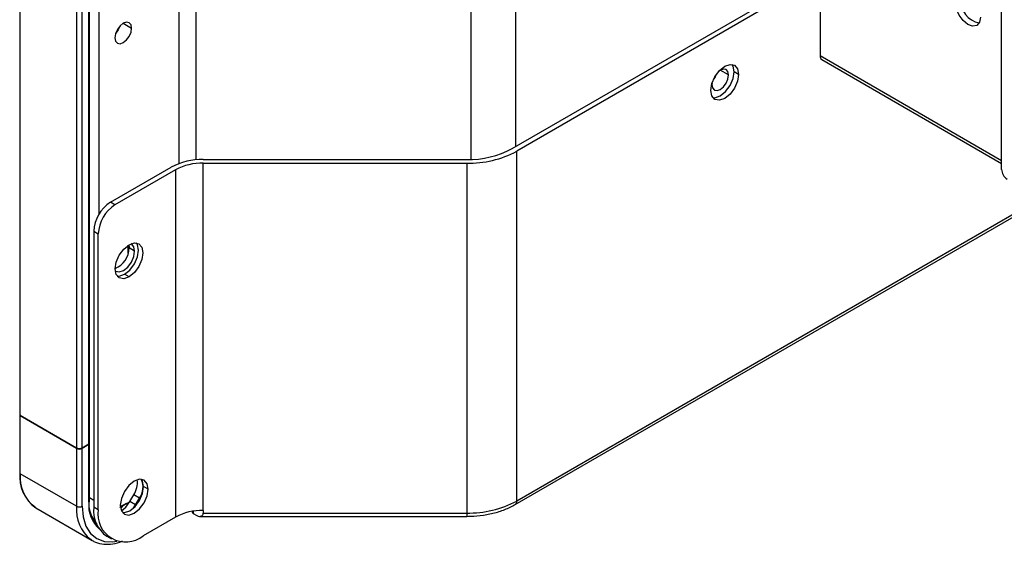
# Model space of a CAD drawing. Header units: millimetres. Extents: x 0 to 1118, y 0 to 864.
# Tile 98 of 256: x 876 to 891, y 607 to 615. Entities that reach past the tile are written whole.
import ezdxf

# ---------------------------------------------------------------- set-up
doc = ezdxf.new("R2010")
doc.units = ezdxf.units.MM

msp = doc.modelspace()

# ---------------------------------------------------------------- linework, layer by layer
at = {"color": 7, "linetype": 'Continuous', "lineweight": 25}
for p, q in [((876.9753, 704.5328), (876.9753, 611.9544)), ((875.7202, 704.0794), (875.7202, 608.7752)), ((875.7275, 608.765), (875.7275, 704.0692)), ((876.8162, 608.31), (876.8162, 703.6141)), ((876.8272, 608.3253), (876.8272, 703.6295)), ((876.6217, 703.5529), (876.6217, 608.2487)), ((876.7101, 608.2487), (876.7101, 703.5529)), ((891.3331, 612.6706), (891.3331, 648.9109)), ((883.5965, 607.3444), (908.0916, 621.4851)), ((883.5517, 613.0014), (888.4472, 615.8276)), ((888.4472, 615.8276), (888.4472, 614.4744)), ((888.4472, 615.7459), (883.6224, 612.9606)), ((888.4731, 614.4172), (891.3331, 612.7661)), ((887.1516, 614.1818), (887.0809, 614.2227)), ((886.7287, 614.0414), (886.7273, 614.0186)), ((883.6224, 607.4016), (883.6224, 612.9606)), ((878.6374, 612.8281), (882.8269, 612.8281)), ((877.1609, 612.1491), (878.1247, 612.7055)), ((878.1955, 612.6647), (877.2316, 612.1083)), ((878.1955, 612.6647), (878.1955, 607.1465)), ((878.6369, 607.2522), (878.6374, 612.7704)), ((878.6374, 612.7704), (882.8269, 612.7704)), ((882.8269, 612.7704), (882.8269, 607.2114)), ((877.2316, 612.1083), (877.1609, 612.1491)), ((876.8957, 611.6898), (876.9664, 611.649)), ((876.8957, 611.6898), (876.8957, 607.3046)), ((876.9664, 607.2638), (876.9664, 611.649)), ((877.4518, 611.4702), (877.4574, 611.4225)), ((877.5458, 611.3714), (877.4574, 611.4225)), ((877.4574, 610.9632), (877.3867, 611.004)), ((875.7202, 608.7752), (875.7202, 608.765)), ((875.7202, 608.765), (875.7202, 607.8464)), ((875.7275, 608.765), (876.6217, 608.2487)), ((876.6217, 608.2385), (875.7275, 608.7548)), ((875.7275, 607.8361), (875.7275, 608.7548)), ((876.6217, 608.2385), (876.6217, 607.3199)), ((876.7101, 608.2487), (876.8162, 608.31)), ((876.8162, 608.2998), (876.7101, 608.2385)), ((876.7101, 607.3199), (876.7101, 608.2385)), ((876.8162, 607.3811), (876.8162, 608.2998)), ((876.8272, 607.3965), (876.8272, 608.3151)), ((876.6217, 607.3199), (875.7275, 607.8361)), ((877.7594, 607.5896), (877.6887, 607.6304)), ((877.4695, 607.3917), (877.532, 607.5)), ((877.6204, 607.449), (877.532, 607.5)), ((877.5579, 607.3407), (877.6204, 607.449)), ((875.9735, 607.2925), (876.8677, 606.7762)), ((876.9664, 607.2638), (876.8957, 607.3046)), ((877.3105, 607.3027), (877.3642, 607.33)), ((877.3204, 607.2945), (877.3465, 607.3096)), ((877.3642, 607.33), (877.4686, 607.3903)), ((877.4172, 607.3607), (877.3642, 607.33)), ((877.4172, 607.3607), (877.4687, 607.3903)), ((877.5579, 607.3407), (877.4695, 607.3917)), ((877.5202, 607.285), (877.5579, 607.3407)), ((878.1955, 607.1465), (877.6824, 606.8503)), ((878.4627, 607.2378), (878.4627, 607.2246)), ((878.5116, 607.1815), (878.481, 607.1991)), ((878.5749, 607.1585), (882.8269, 607.1585)), ((878.6369, 607.2522), (878.6366, 607.2114)), ((878.6366, 607.2114), (882.8269, 607.2114)), ((876.8733, 607.1338), (876.9195, 607.1072)), ((877.1055, 606.841), (877.1762, 606.8002)), ((876.8479, 606.7884), (876.8677, 606.7762))]:
    msp.add_line(p, q, dxfattribs=at)
at = {"color": 8, "linetype": 'Continuous', "lineweight": 25}
for p, q in [((878.2516, 612.7639), (878.2516, 703.6504)), ((878.5167, 703.7138), (878.5167, 612.8223)), ((883.604, 646.6896), (883.604, 613.0316)), ((882.8969, 612.8295), (882.8969, 646.5205)), ((877.3655, 614.9928), (877.4981, 614.9163)), ((891.3331, 612.8084), (888.4472, 614.4744)), ((886.9925, 614.1716), (886.8599, 614.2482)), ((891.9601, 612.2148), (883.6224, 607.4016)), ((877.445, 611.3405), (877.445, 611.466)), ((876.8272, 607.4564), (876.8957, 607.4169)), ((877.3255, 607.2707), (877.3498, 607.2567)), ((878.481, 607.1991), (878.481, 607.2407)), ((882.8269, 607.2114), (882.8269, 607.1585))]:
    msp.add_line(p, q, dxfattribs=at)
at = {"color": 7, "linetype": 'Continuous', "lineweight": 25, "flags": 128}
for points in [[(890.9962, 615.089), (890.9811, 615.0099), (890.9379, 614.9603), (890.8734, 614.9477), (890.7973, 614.9742), (890.7212, 615.0356), (890.6567, 615.1226), (890.6136, 615.222), (890.5984, 615.3186)], [(877.4981, 614.9163), (877.488, 614.969), (877.4592, 615.0021), (877.4162, 615.0105), (877.3655, 614.9928), (877.3148, 614.9519), (877.2717, 614.8939), (877.243, 614.8276), (877.2329, 614.7632)], [(877.2329, 614.7632), (877.243, 614.7104), (877.2717, 614.6774), (877.3148, 614.669), (877.3655, 614.6866), (877.4162, 614.7276), (877.4592, 614.7856), (877.488, 614.8519), (877.4981, 614.9163)], [(877.3084, 614.9449), (877.2825, 614.8876), (877.2458, 614.8366)], [(886.7097, 613.9267), (886.7265, 614.0341), (886.7744, 614.1445), (886.8461, 614.2412), (886.9306, 614.3094), (887.0152, 614.3388), (887.0869, 614.3249), (887.1348, 614.2698), (887.1516, 614.1818)], [(886.7431, 613.8111), (886.7754, 613.8105), (886.8599, 613.8399), (886.9445, 613.9082), (887.0162, 614.0049), (887.0641, 614.1153), (887.0809, 614.2227)], [(886.9925, 614.1716), (886.9824, 614.2244), (886.9537, 614.2575), (886.9107, 614.2658), (886.8599, 614.2482), (886.8408, 614.2356)], [(887.0809, 614.2227), (887.0641, 614.3106), (887.0475, 614.3383)], [(887.1516, 614.1818), (887.1348, 614.0745), (887.0869, 613.964), (887.0152, 613.8673), (886.9306, 613.7991), (886.8461, 613.7697), (886.7744, 613.7836), (886.7265, 613.8388), (886.7097, 613.9267)], [(886.7273, 614.0186), (886.7374, 613.9658), (886.7662, 613.9327), (886.8092, 613.9244), (886.8599, 613.942), (886.9107, 613.9829), (886.9537, 614.041), (886.9824, 614.1072), (886.9925, 614.1716)], [(886.7925, 614.1737), (886.7769, 614.143), (886.7562, 614.1116)], [(877.4574, 610.9632), (877.3728, 610.9338), (877.3011, 610.9477), (877.2532, 611.0029), (877.2364, 611.0908), (877.2532, 611.1982), (877.3011, 611.3086), (877.3728, 611.4053), (877.4574, 611.4735)], [(877.2386, 611.0563), (877.244, 611.0529), (877.3013, 611.0417), (877.369, 611.0652), (877.4366, 611.1198), (877.494, 611.1972), (877.5323, 611.2855), (877.5458, 611.3714)], [(877.3867, 611.004), (877.4712, 611.0722), (877.5429, 611.1689), (877.5908, 611.2794), (877.6076, 611.3867), (877.5908, 611.4747), (877.5742, 611.5024)], [(877.4574, 611.4735), (877.5419, 611.5029), (877.6136, 611.489), (877.6615, 611.4339), (877.6783, 611.3459), (877.6615, 611.2386), (877.6136, 611.1281), (877.5419, 611.0314), (877.4574, 610.9632)], [(877.5458, 611.3714), (877.5323, 611.4418), (877.494, 611.4859), (877.4883, 611.4889)], [(877.2698, 610.9751), (877.3021, 610.9746), (877.3867, 611.004)], [(877.7594, 607.5896), (877.7426, 607.6775), (877.6947, 607.7326), (877.623, 607.7466), (877.5384, 607.7172), (877.4538, 607.6489), (877.3822, 607.5522), (877.3342, 607.4418), (877.3174, 607.3344)], [(877.3509, 607.2188), (877.3831, 607.2183), (877.4677, 607.2477), (877.5523, 607.3159), (877.6239, 607.4126), (877.6718, 607.523), (877.6887, 607.6304)], [(877.6887, 607.6304), (877.6718, 607.7183), (877.6552, 607.746)], [(877.3174, 607.3344), (877.3342, 607.2465), (877.3822, 607.1914), (877.4538, 607.1774), (877.5384, 607.2068), (877.623, 607.2751), (877.6947, 607.3718), (877.7426, 607.4822), (877.7594, 607.5896)], [(877.3179, 607.3176), (877.3379, 607.3239), (877.4172, 607.3607)], [(877.3342, 607.2465), (877.4049, 607.3047), (877.4695, 607.3917)]]:
    msp.add_lwpolyline(points, dxfattribs=at)
at = {"color": 8, "linetype": 'Continuous', "lineweight": 25, "flags": 128}
msp.add_lwpolyline([(876.7101, 607.3199), (876.7254, 607.1495), (876.7707, 607.0033), (876.8442, 606.887), (876.9431, 606.8049), (877.0637, 606.7602), (877.2012, 606.7547), (877.2645, 606.7645)], dxfattribs=at)
at = {"color": 7, "linetype": 'Continuous', "lineweight": 25}
for centre, radius, start, end in [((891.0454, 615.3502), 0.3591, 176.89589, 258.69652), ((888.5085, 614.4676), 0.0616, 173.70115, 234.98667), ((882.8564, 614.3068), 1.479, 268.8559, 298.04024), ((882.8593, 614.3933), 1.6233, 268.8559, 298.04024), ((878.6165, 611.7822), 1.0461, 88.8559, 118.04024), ((878.6194, 611.8688), 0.9018, 88.8559, 118.04024), ((891.525, 612.6794), 0.1921, 182.60548, 237.39452), ((877.4714, 611.6636), 0.5763, 122.60548, 177.39452), ((877.5422, 611.6228), 0.5763, 122.60548, 177.39452), ((877.1046, 611.4244), 0.3527, 291.9469, 359.67766), ((875.7327, 608.7764), 0.0126, 185.6948, 245.62534), ((875.7327, 608.7662), 0.0126, 185.6948, 245.62534), ((876.6659, 608.334), 0.0961, 242.60967, 297.39033), ((876.6659, 608.3238), 0.0961, 242.60967, 297.39033), ((876.8084, 608.3271), 0.0189, 294.37466, 354.3052), ((876.8103, 608.3152), 0.0165, 290.68413, 17.44533), ((876.3125, 607.7885), 0.5952, 174.41926, 233.84834), ((875.7327, 607.8476), 0.0126, 185.6948, 245.62534), ((876.3094, 607.7719), 0.5854, 173.70115, 234.98667), ((877.234, 607.6935), 0.3553, 327.00519, 7.3289), ((877.3987, 607.6217), 0.281, 322.07489, 26.40631), ((876.6659, 607.4052), 0.0961, 242.60967, 297.39033), ((877.3225, 607.3723), 0.5078, 175.54314, 221.86199), ((877.3774, 607.2433), 0.4855, 172.74417, 235.94365), ((877.3315, 607.3404), 0.0343, 296.01303, 343.07883), ((882.8593, 608.8343), 1.6233, 268.8559, 298.04024), ((877.4029, 607.193), 0.4422, 170.78596, 309.20329), ((878.6193, 606.3508), 0.9016, 88.88241, 118.04266), ((878.494, 607.2277), 0.0314, 185.6948, 245.62534)]:
    msp.add_arc(centre, radius, start, end, dxfattribs=at)
at = {"color": 8, "linetype": 'Continuous', "lineweight": 25}
for centre, radius, start, end in [((877.2258, 607.2631), 0.6067, 174.63024, 231.47684), ((877.3213, 607.3362), 0.5071, 174.91337, 228.39438), ((876.8084, 607.3983), 0.0189, 294.37466, 354.3052), ((883.5598, 607.3954), 0.0629, 305.70677, 5.61962)]:
    msp.add_arc(centre, radius, start, end, dxfattribs=at)
at = {"color": 7, "linetype": 'Continuous', "lineweight": 25}
for points, knots in [([(882.8269, 607.1585), (882.8641, 607.1592), (882.9714, 607.1612), (883.147, 607.1827), (883.3442, 607.2306), (883.4931, 607.2879), (883.5715, 607.3307), (883.5965, 607.3444)], [0, 0, 0, 0, 0.131839, 0.380749, 0.6306523, 0.8819501, 1, 1, 1, 1]), ([(878.5116, 607.1815), (878.527, 607.1737), (878.5564, 607.1587), (878.5908, 607.157), (878.6133, 607.1642), (878.6267, 607.1749), (878.6352, 607.1905), (878.6361, 607.2044), (878.6366, 607.2114)], [0, 0, 0, 0, 0.2723456, 0.5212864, 0.6575192, 0.777808, 0.8890886, 1, 1, 1, 1]), ([(876.8488, 606.7937), (876.8642, 606.7822), (876.9148, 606.7444), (877.0215, 606.7165), (877.1613, 606.7132), (877.2743, 606.7325), (877.3395, 606.7618), (877.354, 606.7683)], [0, 0, 0, 0, 0.1161523, 0.3830111, 0.6500619, 0.9220049, 1, 1, 1, 1])]:
    msp.add_open_spline(points, degree=3, knots=knots, dxfattribs=at)

doc.saveas('drawing.dxf')
